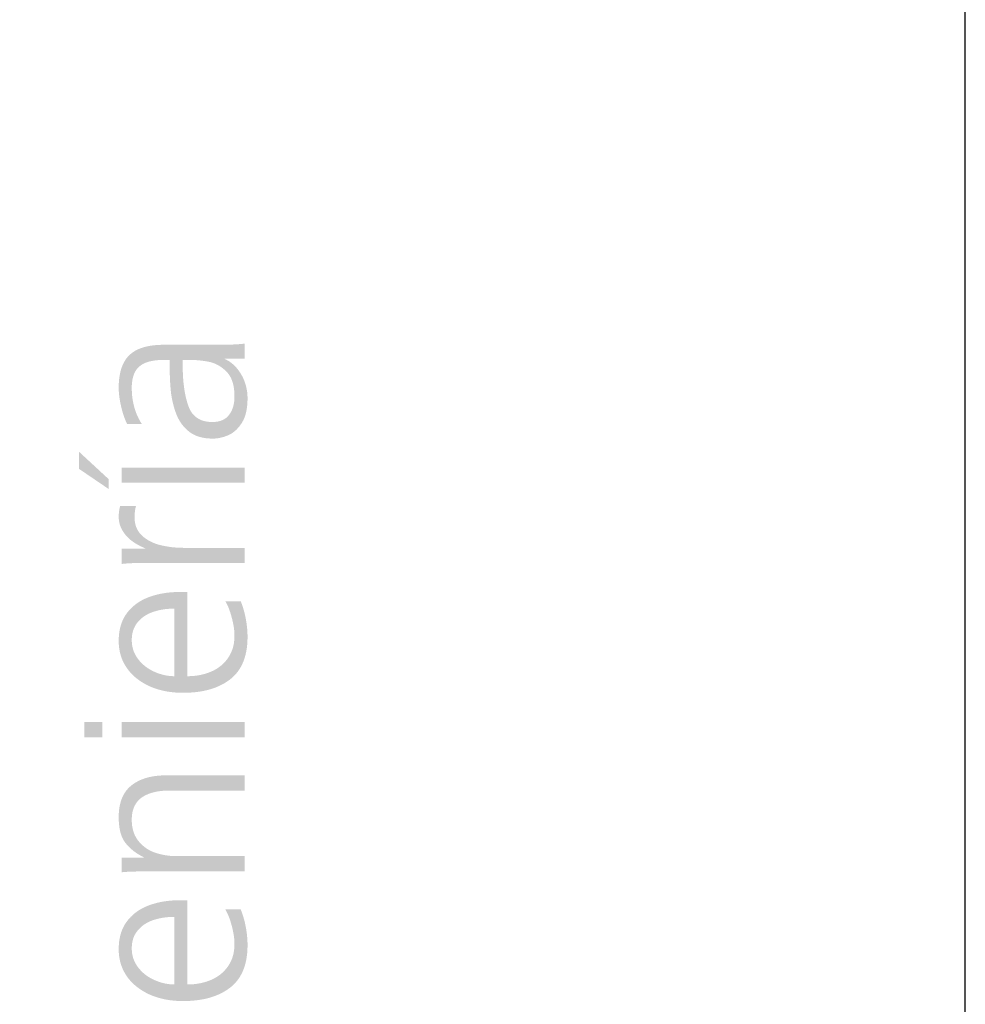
# Model space of a CAD drawing. Header units: millimetres. Extents: x -49 to 798, y -127 to 363.
# Tile 132 of 170: x 173.14 to 177.07, y 23.69 to 27.79. Entities that reach past the tile are written whole.
import ezdxf

# ---------------------------------------------------------------- set-up
doc = ezdxf.new("R2010")
doc.units = ezdxf.units.MM
doc.header["$MEASUREMENT"] = 0
doc.layers.add('corte', color=1, linetype='Continuous', true_color=0xff0000)
doc.layers.add('grabado', color=3, linetype='Continuous', true_color=0x00ff00)

msp = doc.modelspace()

# ---------------------------------------------------------------- hatches: boundary and pattern name
at = {"layer": 'grabado'}
h = msp.add_hatch(color=256, dxfattribs=at)
h.paths.add_polyline_path([(174.073, 26.3809), (174.073, 26.4432), (174.0635, 26.442), (174.0531, 26.441), (174.0296, 26.4395), (174.001, 26.4386), (173.9655, 26.4383), (173.9655, 26.4383), (173.7396, 26.4383), (173.7312, 26.4383), (173.723, 26.438), (173.7151, 26.4377), (173.7073, 26.4372), (173.6997, 26.4365), (173.6924, 26.4357), (173.6852, 26.4348), (173.6783, 26.4337), (173.6716, 26.4324), (173.665, 26.431), (173.6587, 26.4295), (173.6526, 26.4278), (173.6466, 26.426), (173.6409, 26.424), (173.6381, 26.4229), (173.6354, 26.4219), (173.6327, 26.4207), (173.6275, 26.4184), (173.625, 26.4172), (173.6225, 26.4159), (173.62, 26.4146), (173.6176, 26.4133), (173.6152, 26.4119), (173.6129, 26.4104), (173.6106, 26.409), (173.6084, 26.4075), (173.6062, 26.4059), (173.604, 26.4043), (173.6019, 26.4027), (173.5999, 26.401), (173.5978, 26.3993), (173.5959, 26.3975), (173.5939, 26.3957), (173.592, 26.3939), (173.5902, 26.392), (173.5884, 26.3901), (173.5866, 26.3881), (173.5849, 26.3861), (173.5832, 26.3841), (173.5815, 26.382), (173.5799, 26.3799), (173.5784, 26.3777), (173.5769, 26.3755), (173.5754, 26.3732), (173.574, 26.3709), (173.5726, 26.3686), (173.5712, 26.3662), (173.5699, 26.3638), (173.5687, 26.3613), (173.5674, 26.3588), (173.5663, 26.3563), (173.5651, 26.3537), (173.564, 26.3511), (173.5629, 26.3484), (173.5619, 26.3456), (173.56, 26.34), (173.5582, 26.3342), (173.5565, 26.3283), (173.5551, 26.3221), (173.5537, 26.3158), (173.5526, 26.3092), (173.5516, 26.3025), (173.5507, 26.2956), (173.55, 26.2886), (173.5494, 26.2813), (173.5491, 26.2738), (173.5488, 26.2662), (173.5487, 26.2584), (173.5488, 26.2541), (173.5489, 26.2498), (173.5494, 26.2409), (173.5502, 26.2316), (173.5513, 26.2221), (173.5527, 26.2123), (173.5545, 26.2021), (173.5565, 26.1917), (173.559, 26.1809), (173.5616, 26.1702), (173.5644, 26.1599), (173.5673, 26.1501), (173.5704, 26.1407), (173.5736, 26.1318), (173.5769, 26.1233), (173.5787, 26.1193), (173.5804, 26.1153), (173.5822, 26.1115), (173.5841, 26.1078), (173.5841, 26.1078), (173.6453, 26.1078), (173.6427, 26.1119), (173.6402, 26.116), (173.6378, 26.1202), (173.6354, 26.1244), (173.6332, 26.1286), (173.631, 26.1329), (173.6289, 26.1373), (173.6269, 26.1416), (173.6249, 26.1461), (173.6231, 26.1505), (173.6213, 26.155), (173.6196, 26.1595), (173.618, 26.1641), (173.6165, 26.1687), (173.615, 26.1734), (173.6137, 26.1781), (173.6124, 26.1828), (173.6112, 26.1875), (173.6101, 26.1924), (173.6091, 26.1972), (173.6081, 26.2021), (173.6073, 26.207), (173.6058, 26.217), (173.6046, 26.2271), (173.6038, 26.2374), (173.6033, 26.2478), (173.6031, 26.2584), (173.6033, 26.2662), (173.6034, 26.2699), (173.6036, 26.2736), (173.6039, 26.2773), (173.6043, 26.2808), (173.6047, 26.2843), (173.6052, 26.2877), (173.6057, 26.2911), (173.6063, 26.2944), (173.6069, 26.2976), (173.6077, 26.3007), (173.6084, 26.3038), (173.6093, 26.3067), (173.6102, 26.3097), (173.6112, 26.3125), (173.6122, 26.3153), (173.6133, 26.318), (173.6145, 26.3206), (173.6157, 26.3232), (173.617, 26.3257), (173.6183, 26.3281), (173.6197, 26.3304), (173.6212, 26.3327), (173.6228, 26.3349), (173.6236, 26.336), (173.6244, 26.337), (173.6252, 26.3381), (173.626, 26.3391), (173.6269, 26.3401), (173.6277, 26.3411), (173.6286, 26.342), (173.6295, 26.343), (173.6305, 26.3439), (173.6314, 26.3448), (173.6323, 26.3457), (173.6333, 26.3466), (173.6343, 26.3474), (173.6353, 26.3483), (173.6373, 26.3499), (173.6394, 26.3515), (173.6416, 26.3531), (173.6439, 26.3546), (173.6462, 26.356), (173.6486, 26.3574), (173.651, 26.3587), (173.6535, 26.36), (173.6561, 26.3613), (173.6588, 26.3624), (173.6615, 26.3636), (173.6643, 26.3646), (173.6672, 26.3656), (173.6701, 26.3666), (173.6731, 26.3675), (173.6762, 26.3684), (173.6793, 26.3692), (173.6826, 26.37), (173.6858, 26.3707), (173.6892, 26.3713), (173.6926, 26.3719), (173.6961, 26.3725), (173.7033, 26.3734), (173.7107, 26.3741), (173.7184, 26.3746), (173.7264, 26.375), (173.7347, 26.3751), (173.7347, 26.3751), (173.7607, 26.3751), (173.7607, 26.3751), (173.7607, 26.3628), (173.761, 26.3316), (173.7619, 26.302), (173.7634, 26.2741), (173.7655, 26.248), (173.7669, 26.2355), (173.7688, 26.2231), (173.771, 26.2108), (173.7736, 26.1987), (173.7766, 26.1867), (173.78, 26.1748), (173.7837, 26.1631), (173.7879, 26.1514), (173.7902, 26.1457), (173.7926, 26.1402), (173.7951, 26.1347), (173.7978, 26.1294), (173.8007, 26.1243), (173.8037, 26.1193), (173.8068, 26.1144), (173.8101, 26.1096), (173.8118, 26.1073), (173.8136, 26.105), (173.8154, 26.1027), (173.8172, 26.1005), (173.8191, 26.0983), (173.821, 26.0962), (173.8229, 26.094), (173.8249, 26.092), (173.8269, 26.0899), (173.8289, 26.0879), (173.8331, 26.0839), (173.8375, 26.0801), (173.842, 26.0765), (173.8443, 26.0747), (173.8467, 26.073), (173.8491, 26.0713), (173.8516, 26.0697), (173.8541, 26.0681), (173.8567, 26.0666), (173.8593, 26.0652), (173.862, 26.0638), (173.8647, 26.0625), (173.8675, 26.0612), (173.8703, 26.06), (173.8731, 26.0588), (173.8761, 26.0577), (173.879, 26.0567), (173.882, 26.0557), (173.8851, 26.0548), (173.8882, 26.0539), (173.8913, 26.0531), (173.8945, 26.0523), (173.8978, 26.0516), (173.9011, 26.0509), (173.9044, 26.0503), (173.9078, 26.0498), (173.9113, 26.0493), (173.9148, 26.0489), (173.9183, 26.0485), (173.9255, 26.048), (173.933, 26.0476), (173.9406, 26.0475), (173.9444, 26.0476), (173.9482, 26.0477), (173.9521, 26.048), (173.9559, 26.0483), (173.9598, 26.0488), (173.9637, 26.0494), (173.9676, 26.0501), (173.9715, 26.0509), (173.9754, 26.0518), (173.9794, 26.0528), (173.9834, 26.0539), (173.9874, 26.0551), (173.9914, 26.0564), (173.9954, 26.0579), (173.9995, 26.0594), (174.0035, 26.0611), (174.0056, 26.0619), (174.0076, 26.0628), (174.0096, 26.0638), (174.0116, 26.0648), (174.0135, 26.0658), (174.0155, 26.0669), (174.0174, 26.068), (174.0193, 26.0692), (174.0212, 26.0705), (174.0231, 26.0718), (174.025, 26.0731), (174.0269, 26.0745), (174.0287, 26.0759), (174.0305, 26.0774), (174.0324, 26.0789), (174.0342, 26.0805), (174.0359, 26.0821), (174.0377, 26.0837), (174.0395, 26.0855), (174.0412, 26.0872), (174.0446, 26.0909), (174.048, 26.0947), (174.0513, 26.0987), (174.0545, 26.103), (174.0577, 26.1074), (174.0608, 26.1119), (174.0623, 26.1143), (174.0637, 26.1168), (174.0651, 26.1193), (174.0665, 26.1218), (174.0678, 26.1244), (174.0691, 26.1271), (174.0703, 26.1298), (174.0714, 26.1326), (174.0726, 26.1354), (174.0736, 26.1383), (174.0747, 26.1412), (174.0756, 26.1442), (174.0766, 26.1473), (174.0775, 26.1504), (174.0783, 26.1536), (174.0791, 26.1568), (174.0805, 26.1634), (174.0818, 26.1703), (174.0828, 26.1774), (174.0837, 26.1847), (174.0843, 26.1922), (174.0848, 26.2), (174.0851, 26.208), (174.0852, 26.2162), (174.0852, 26.2203), (174.085, 26.2244), (174.0848, 26.2285), (174.0845, 26.2326), (174.0842, 26.2366), (174.0837, 26.2407), (174.0832, 26.2447), (174.0825, 26.2488), (174.0818, 26.2528), (174.081, 26.2568), (174.0802, 26.2608), (174.0792, 26.2648), (174.0782, 26.2688), (174.077, 26.2727), (174.0758, 26.2767), (174.0745, 26.2807), (174.0731, 26.2846), (174.0716, 26.2885), (174.0701, 26.2923), (174.0684, 26.2962), (174.0667, 26.2999), (174.0648, 26.3037), (174.0629, 26.3074), (174.0609, 26.3111), (174.0589, 26.3147), (174.0567, 26.3183), (174.0544, 26.3218), (174.0521, 26.3254), (174.0497, 26.3288), (174.0471, 26.3323), (174.0445, 26.3357), (174.0419, 26.3391), (174.0391, 26.3424), (174.0363, 26.3455), (174.0334, 26.3486), (174.0305, 26.3516), (174.0275, 26.3544), (174.0244, 26.3572), (174.0213, 26.3598), (174.0181, 26.3624), (174.0149, 26.3648), (174.0116, 26.3672), (174.0083, 26.3694), (174.0049, 26.3715), (174.0014, 26.3735), (173.9979, 26.3754), (173.9943, 26.3772), (173.9906, 26.3789), (173.9906, 26.3789), (173.9906, 26.3809), (173.9906, 26.3809)], flags=0)
h.paths.add_polyline_path([(173.846, 26.3751), (173.815, 26.3751), (173.815, 26.3751), (173.815, 26.3568), (173.8154, 26.3305), (173.8166, 26.3055), (173.8174, 26.2935), (173.8184, 26.2818), (173.8197, 26.2705), (173.8211, 26.2594), (173.8227, 26.2487), (173.8245, 26.2383), (173.8264, 26.2282), (173.8286, 26.2185), (173.831, 26.2091), (173.8335, 26.2), (173.8362, 26.1912), (173.8392, 26.1827), (173.8407, 26.1787), (173.8423, 26.1747), (173.8441, 26.1709), (173.845, 26.1691), (173.8459, 26.1673), (173.8469, 26.1655), (173.8479, 26.1637), (173.8489, 26.162), (173.8499, 26.1603), (173.851, 26.1586), (173.8521, 26.157), (173.8532, 26.1554), (173.8543, 26.1538), (173.8555, 26.1523), (173.8567, 26.1508), (173.8579, 26.1493), (173.8591, 26.1479), (173.8604, 26.1465), (173.8617, 26.1451), (173.863, 26.1438), (173.8643, 26.1425), (173.8657, 26.1412), (173.8671, 26.14), (173.8685, 26.1387), (173.8699, 26.1376), (173.8714, 26.1364), (173.8729, 26.1353), (173.8744, 26.1342), (173.8759, 26.1332), (173.8775, 26.1322), (173.8791, 26.1312), (173.8807, 26.1302), (173.8824, 26.1293), (173.884, 26.1284), (173.8857, 26.1276), (173.8874, 26.1267), (173.8892, 26.1259), (173.8909, 26.1252), (173.8927, 26.1244), (173.8946, 26.1238), (173.8964, 26.1231), (173.8983, 26.1225), (173.9002, 26.1219), (173.9021, 26.1213), (173.904, 26.1208), (173.906, 26.1203), (173.908, 26.1198), (173.91, 26.1194), (173.9121, 26.119), (173.9162, 26.1182), (173.9205, 26.1177), (173.9249, 26.1172), (173.9293, 26.1169), (173.9339, 26.1167), (173.9386, 26.1166), (173.9415, 26.1167), (173.9444, 26.1167), (173.9472, 26.1169), (173.95, 26.1171), (173.9527, 26.1173), (173.9554, 26.1177), (173.958, 26.118), (173.9606, 26.1185), (173.9632, 26.119), (173.9656, 26.1195), (173.9681, 26.1201), (173.9705, 26.1208), (173.9728, 26.1215), (173.9751, 26.1223), (173.9773, 26.1231), (173.9795, 26.124), (173.9817, 26.125), (173.9838, 26.126), (173.9859, 26.1271), (173.9879, 26.1282), (173.9898, 26.1294), (173.9917, 26.1306), (173.9936, 26.1319), (173.9954, 26.1333), (173.9972, 26.1347), (173.9989, 26.1362), (174.0006, 26.1377), (174.0022, 26.1393), (174.0038, 26.141), (174.0053, 26.1427), (174.0068, 26.1444), (174.0082, 26.1463), (174.0096, 26.1481), (174.0109, 26.15), (174.0122, 26.152), (174.0135, 26.1539), (174.0147, 26.1559), (174.0159, 26.158), (174.017, 26.1601), (174.0181, 26.1622), (174.0191, 26.1643), (174.0201, 26.1665), (174.0211, 26.1687), (174.022, 26.1709), (174.0228, 26.1732), (174.0237, 26.1755), (174.0244, 26.1779), (174.0252, 26.1803), (174.0258, 26.1827), (174.0265, 26.1851), (174.0271, 26.1876), (174.0276, 26.1901), (174.0281, 26.1927), (174.0286, 26.1953), (174.029, 26.1979), (174.0294, 26.2006), (174.0297, 26.2033), (174.03, 26.206), (174.0305, 26.2116), (174.0307, 26.2172), (174.0308, 26.2231), (174.0307, 26.2314), (174.0303, 26.2395), (174.0297, 26.2474), (174.0293, 26.2512), (174.0288, 26.2549), (174.0283, 26.2586), (174.0277, 26.2622), (174.0271, 26.2658), (174.0264, 26.2692), (174.0256, 26.2726), (174.0248, 26.276), (174.0239, 26.2793), (174.0229, 26.2825), (174.0219, 26.2856), (174.0208, 26.2887), (174.0197, 26.2917), (174.0184, 26.2946), (174.0172, 26.2975), (174.0159, 26.3003), (174.0145, 26.303), (174.013, 26.3057), (174.0115, 26.3082), (174.0099, 26.3108), (174.0083, 26.3132), (174.0066, 26.3156), (174.0048, 26.3179), (174.003, 26.3202), (174.0011, 26.3224), (173.9992, 26.3245), (173.9952, 26.3286), (173.9911, 26.3325), (173.987, 26.3362), (173.9829, 26.3396), (173.9807, 26.3413), (173.9786, 26.3429), (173.9765, 26.3445), (173.9743, 26.346), (173.9722, 26.3475), (173.97, 26.349), (173.9678, 26.3503), (173.9655, 26.3517), (173.9633, 26.353), (173.9611, 26.3542), (173.9588, 26.3554), (173.9565, 26.3565), (173.9542, 26.3576), (173.9519, 26.3587), (173.9496, 26.3597), (173.9473, 26.3606), (173.9449, 26.3615), (173.9426, 26.3624), (173.9402, 26.3632), (173.9378, 26.364), (173.9354, 26.3647), (173.9329, 26.3653), (173.9305, 26.366), (173.928, 26.3665), (173.9181, 26.3685), (173.9081, 26.3703), (173.898, 26.3717), (173.8878, 26.3729), (173.8775, 26.3739), (173.8671, 26.3745), (173.8566, 26.3749)], flags=0)
for points in [[(173.5066, 25.8378), (173.5066, 25.8789), (173.5066, 25.8789), (173.384, 25.9923), (173.384, 25.9923), (173.384, 25.9211), (173.384, 25.9211)], [(174.073, 25.8637), (174.073, 25.927), (174.073, 25.927), (173.561, 25.927), (173.561, 25.927), (173.561, 25.8637), (173.561, 25.8637)], [(174.073, 25.5293), (174.073, 25.5925), (174.073, 25.5925), (173.8199, 25.5925), (173.8069, 25.5927), (173.7941, 25.5933), (173.7815, 25.5942), (173.7691, 25.5954), (173.7569, 25.5971), (173.7449, 25.599), (173.7331, 25.6014), (173.7215, 25.6041), (173.7158, 25.6056), (173.7103, 25.6072), (173.7049, 25.609), (173.6996, 25.6109), (173.6944, 25.6129), (173.6893, 25.6151), (173.6844, 25.6174), (173.6796, 25.6198), (173.6749, 25.6224), (173.6703, 25.625), (173.6658, 25.6279), (173.6615, 25.6308), (173.6573, 25.6339), (173.6532, 25.6371), (173.6492, 25.6405), (173.6453, 25.6439), (173.6435, 25.6457), (173.6416, 25.6476), (173.6399, 25.6495), (173.6382, 25.6514), (173.6366, 25.6533), (173.635, 25.6553), (173.6335, 25.6573), (173.632, 25.6594), (173.6306, 25.6615), (173.6293, 25.6636), (173.628, 25.6658), (173.6268, 25.668), (173.6256, 25.6703), (173.6245, 25.6725), (173.6235, 25.6749), (173.6225, 25.6772), (173.6216, 25.6796), (173.6207, 25.682), (173.6199, 25.6845), (173.6192, 25.687), (173.6185, 25.6896), (173.6178, 25.6921), (173.6173, 25.6947), (173.6168, 25.6974), (173.6163, 25.7001), (173.6159, 25.7028), (173.6156, 25.7056), (173.6153, 25.7084), (173.6151, 25.7112), (173.615, 25.7141), (173.6149, 25.717), (173.6149, 25.7199), (173.615, 25.7265), (173.6152, 25.7328), (173.6157, 25.7389), (173.6163, 25.7448), (173.6167, 25.7476), (173.6172, 25.7504), (173.6177, 25.7532), (173.6182, 25.7559), (173.6187, 25.7585), (173.6194, 25.7611), (173.62, 25.7636), (173.6207, 25.7661), (173.6207, 25.7661), (173.5546, 25.7661), (173.5532, 25.7607), (173.5521, 25.7553), (173.5511, 25.7498), (173.5502, 25.7443), (173.5496, 25.7387), (173.5491, 25.7332), (173.5488, 25.7276), (173.5487, 25.7219), (173.5488, 25.7182), (173.549, 25.7144), (173.5493, 25.7107), (173.5497, 25.707), (173.5502, 25.7034), (173.5509, 25.6998), (173.5516, 25.6962), (173.5525, 25.6927), (173.5535, 25.6892), (173.5547, 25.6857), (173.5559, 25.6822), (173.5573, 25.6788), (173.5588, 25.6755), (173.5604, 25.6721), (173.5621, 25.6688), (173.564, 25.6655), (173.5659, 25.6623), (173.5679, 25.6592), (173.57, 25.6561), (173.5721, 25.6531), (173.5743, 25.6501), (173.5766, 25.6472), (173.579, 25.6444), (173.5814, 25.6416), (173.5839, 25.6388), (173.5865, 25.6362), (173.5891, 25.6336), (173.5918, 25.631), (173.5946, 25.6286), (173.5974, 25.6261), (173.6003, 25.6238), (173.6033, 25.6215), (173.6095, 25.6171), (173.6159, 25.6128), (173.6226, 25.6087), (173.6294, 25.6047), (173.6365, 25.6009), (173.6438, 25.5973), (173.6513, 25.5938), (173.6591, 25.5905), (173.6591, 25.5905), (173.6591, 25.5887), (173.659, 25.5887), (173.561, 25.5887), (173.561, 25.5887), (173.561, 25.5254), (173.5732, 25.5267), (173.585, 25.5277), (173.5962, 25.5284), (173.6068, 25.5288), (173.6753, 25.5293), (173.6753, 25.5293)], [(173.4806, 24.804), (173.4806, 24.8673), (173.4806, 24.8673), (173.4051, 24.8673), (173.4051, 24.8673), (173.4051, 24.804), (173.4051, 24.804)], [(174.073, 24.804), (174.073, 24.8673), (174.073, 24.8673), (173.561, 24.8673), (173.561, 24.8673), (173.561, 24.804), (173.561, 24.804)], [(174.073, 24.2453), (174.073, 24.3086), (174.073, 24.3086), (173.7894, 24.3086), (173.7835, 24.3086), (173.7777, 24.3088), (173.7718, 24.3091), (173.766, 24.3095), (173.7603, 24.31), (173.7546, 24.3106), (173.7489, 24.3114), (173.7433, 24.3122), (173.7377, 24.3132), (173.7321, 24.3143), (173.7266, 24.3155), (173.7212, 24.3168), (173.7157, 24.3183), (173.7104, 24.3198), (173.705, 24.3215), (173.6997, 24.3233), (173.6945, 24.3252), (173.6894, 24.3272), (173.6869, 24.3283), (173.6844, 24.3294), (173.682, 24.3306), (173.6796, 24.3318), (173.6772, 24.3331), (173.6748, 24.3343), (173.6725, 24.3357), (173.6702, 24.337), (173.6679, 24.3384), (173.6657, 24.3399), (173.6635, 24.3413), (173.6613, 24.3428), (173.6592, 24.3444), (173.657, 24.346), (173.6549, 24.3476), (173.6529, 24.3493), (173.6509, 24.351), (173.6488, 24.3527), (173.6469, 24.3545), (173.6449, 24.3564), (173.643, 24.3582), (173.6411, 24.3601), (173.6393, 24.3621), (173.6374, 24.364), (173.6356, 24.366), (173.6339, 24.3681), (173.6304, 24.3723), (173.6287, 24.3745), (173.6271, 24.3767), (173.6255, 24.3789), (173.624, 24.3812), (173.6226, 24.3835), (173.6211, 24.3859), (173.6198, 24.3883), (173.6185, 24.3907), (173.6172, 24.3932), (173.616, 24.3956), (173.6149, 24.3982), (173.6138, 24.4008), (173.6127, 24.4034), (173.6118, 24.406), (173.6108, 24.4087), (173.6099, 24.4114), (173.6091, 24.4142), (173.6083, 24.417), (173.6076, 24.4198), (173.607, 24.4227), (173.6064, 24.4256), (173.6058, 24.4285), (173.6053, 24.4315), (173.6048, 24.4345), (173.6044, 24.4376), (173.6041, 24.4407), (173.6038, 24.4438), (173.6036, 24.447), (173.6032, 24.4534), (173.6031, 24.46), (173.6032, 24.4639), (173.6033, 24.4678), (173.6035, 24.4715), (173.6038, 24.4752), (173.6041, 24.4788), (173.6046, 24.4824), (173.6051, 24.4859), (173.6057, 24.4893), (173.6064, 24.4927), (173.6072, 24.496), (173.608, 24.4993), (173.6089, 24.5024), (173.6099, 24.5056), (173.611, 24.5086), (173.6122, 24.5116), (173.6134, 24.5145), (173.6148, 24.5173), (173.6162, 24.5201), (173.6177, 24.5229), (173.6192, 24.5255), (173.6209, 24.5281), (173.6226, 24.5306), (173.6244, 24.5331), (173.6263, 24.5355), (173.6283, 24.5378), (173.6303, 24.5401), (173.6325, 24.5423), (173.6347, 24.5444), (173.637, 24.5465), (173.6393, 24.5485), (173.6418, 24.5504), (173.6443, 24.5523), (173.6469, 24.5541), (173.6496, 24.5558), (173.6523, 24.5575), (173.6552, 24.5592), (173.658, 24.5607), (173.661, 24.5623), (173.664, 24.5637), (173.6671, 24.5651), (173.6703, 24.5665), (173.6735, 24.5678), (173.6768, 24.569), (173.6801, 24.5702), (173.6836, 24.5713), (173.687, 24.5724), (173.6906, 24.5734), (173.6942, 24.5743), (173.6979, 24.5752), (173.7017, 24.5761), (173.7055, 24.5768), (173.7094, 24.5776), (173.7174, 24.5788), (173.7257, 24.5799), (173.7343, 24.5807), (173.7431, 24.5813), (173.7521, 24.5816), (173.7615, 24.5817), (173.7615, 24.5817), (174.073, 24.5817), (174.073, 24.5817), (174.073, 24.645), (174.073, 24.645), (173.7454, 24.645), (173.7342, 24.6448), (173.7233, 24.6443), (173.7127, 24.6435), (173.7024, 24.6424), (173.6974, 24.6417), (173.6924, 24.6409), (173.6875, 24.64), (173.6827, 24.6391), (173.6779, 24.638), (173.6733, 24.6369), (173.6686, 24.6357), (173.6641, 24.6344), (173.6597, 24.6331), (173.6553, 24.6316), (173.651, 24.6301), (173.6467, 24.6285), (173.6426, 24.6268), (173.6385, 24.6251), (173.6344, 24.6232), (173.6305, 24.6213), (173.6266, 24.6192), (173.6228, 24.6171), (173.6191, 24.615), (173.6155, 24.6127), (173.6119, 24.6104), (173.6084, 24.6079), (173.605, 24.6054), (173.6016, 24.6028), (173.5984, 24.6001), (173.5952, 24.5974), (173.5922, 24.5945), (173.5892, 24.5915), (173.5864, 24.5885), (173.5836, 24.5853), (173.581, 24.5821), (173.5785, 24.5787), (173.576, 24.5753), (173.5737, 24.5717), (173.5715, 24.5681), (173.5694, 24.5644), (173.5674, 24.5606), (173.5655, 24.5567), (173.5637, 24.5527), (173.5619, 24.5486), (173.5603, 24.5444), (173.5589, 24.5401), (173.5575, 24.5358), (173.5562, 24.5313), (173.555, 24.5267), (173.5539, 24.5221), (173.5529, 24.5173), (173.552, 24.5125), (173.5513, 24.5076), (173.5506, 24.5025), (173.55, 24.4974), (173.5496, 24.4922), (173.5492, 24.4869), (173.5489, 24.4815), (173.5488, 24.476), (173.5487, 24.4704), (173.5489, 24.4616), (173.5492, 24.4531), (173.5498, 24.4448), (173.5506, 24.4368), (173.5516, 24.4291), (173.5522, 24.4254), (173.5528, 24.4217), (173.5535, 24.4181), (173.5543, 24.4145), (173.5551, 24.4111), (173.556, 24.4076), (173.5569, 24.4043), (173.5579, 24.401), (173.559, 24.3978), (173.5601, 24.3947), (173.5612, 24.3916), (173.5625, 24.3886), (173.5637, 24.3857), (173.5651, 24.3829), (173.5664, 24.3801), (173.5679, 24.3773), (173.5694, 24.3747), (173.5709, 24.3721), (173.5725, 24.3696), (173.5742, 24.3671), (173.5759, 24.3648), (173.5777, 24.3625), (173.5814, 24.358), (173.5852, 24.3536), (173.5891, 24.3494), (173.5932, 24.3453), (173.5974, 24.3413), (173.6017, 24.3374), (173.6062, 24.3336), (173.6107, 24.3299), (173.6155, 24.3264), (173.6203, 24.3229), (173.6253, 24.3196), (173.6304, 24.3164), (173.6357, 24.3133), (173.641, 24.3103), (173.6465, 24.3075), (173.6522, 24.3047), (173.6522, 24.3047), (173.6522, 24.3027), (173.6522, 24.3027), (173.561, 24.3027), (173.561, 24.3027), (173.561, 24.2414), (173.5717, 24.2424), (173.5837, 24.2432), (173.6113, 24.2444), (173.6811, 24.2453), (173.6812, 24.2453)]]:
    msp.add_hatch(color=256, dxfattribs=at).paths.add_polyline_path(points, flags=0)
h = msp.add_hatch(color=256, dxfattribs=at)
h.paths.add_polyline_path([(173.9925, 25.3703), (173.9943, 25.3673), (173.9961, 25.3642), (173.9979, 25.361), (173.9997, 25.3575), (174.0014, 25.3539), (174.0032, 25.3502), (174.0049, 25.3462), (174.0065, 25.3422), (174.0098, 25.3335), (174.013, 25.3242), (174.0161, 25.3142), (174.0191, 25.3036), (174.0219, 25.2929), (174.0242, 25.2825), (174.0263, 25.2724), (174.0279, 25.2626), (174.0292, 25.2531), (174.0297, 25.2485), (174.0301, 25.244), (174.0304, 25.2395), (174.0306, 25.2352), (174.0308, 25.2309), (174.0308, 25.2266), (174.0307, 25.2201), (174.0304, 25.2136), (174.0299, 25.2073), (174.0292, 25.2011), (174.0288, 25.198), (174.0283, 25.195), (174.0278, 25.192), (174.0272, 25.189), (174.0266, 25.186), (174.0259, 25.1831), (174.0252, 25.1802), (174.0244, 25.1773), (174.0236, 25.1745), (174.0227, 25.1717), (174.0217, 25.1689), (174.0208, 25.1662), (174.0197, 25.1634), (174.0186, 25.1607), (174.0175, 25.1581), (174.0163, 25.1554), (174.0151, 25.1528), (174.0138, 25.1503), (174.0125, 25.1477), (174.0111, 25.1452), (174.0096, 25.1427), (174.0082, 25.1403), (174.0066, 25.1378), (174.0034, 25.1331), (174.0018, 25.1307), (174.0001, 25.1284), (173.9983, 25.1262), (173.9966, 25.1239), (173.9948, 25.1218), (173.9929, 25.1196), (173.991, 25.1175), (173.9891, 25.1154), (173.9872, 25.1134), (173.9852, 25.1113), (173.9831, 25.1094), (173.9811, 25.1074), (173.979, 25.1055), (173.9768, 25.1037), (173.9746, 25.1018), (173.9724, 25.1), (173.9702, 25.0983), (173.9679, 25.0966), (173.9656, 25.0949), (173.9632, 25.0932), (173.9608, 25.0916), (173.9584, 25.09), (173.9559, 25.0885), (173.9508, 25.0855), (173.9456, 25.0827), (173.9402, 25.08), (173.9347, 25.0775), (173.9291, 25.0751), (173.9234, 25.0729), (173.9176, 25.0709), (173.9118, 25.0689), (173.9058, 25.0672), (173.8998, 25.0656), (173.8937, 25.0641), (173.8875, 25.0628), (173.8812, 25.0617), (173.8749, 25.0607), (173.8685, 25.0598), (173.862, 25.0592), (173.8554, 25.0586), (173.8487, 25.0582), (173.842, 25.058), (173.8351, 25.0579), (173.8351, 25.0579), (173.8351, 25.4086), (173.8351, 25.4086), (173.8028, 25.4086), (173.7939, 25.4085), (173.7851, 25.4083), (173.7764, 25.4078), (173.7679, 25.4072), (173.7594, 25.4065), (173.7511, 25.4056), (173.7428, 25.4045), (173.7347, 25.4032), (173.7267, 25.4018), (173.7188, 25.4002), (173.7111, 25.3984), (173.7034, 25.3964), (173.6958, 25.3943), (173.6884, 25.3921), (173.681, 25.3896), (173.6738, 25.387), (173.6667, 25.3842), (173.6598, 25.3812), (173.6531, 25.3781), (173.6466, 25.3747), (173.6403, 25.3712), (173.6372, 25.3694), (173.6341, 25.3675), (173.6311, 25.3656), (173.6281, 25.3636), (173.6252, 25.3616), (173.6223, 25.3595), (173.6195, 25.3574), (173.6167, 25.3552), (173.614, 25.353), (173.6113, 25.3508), (173.6086, 25.3485), (173.606, 25.3461), (173.6035, 25.3437), (173.601, 25.3413), (173.5985, 25.3388), (173.5961, 25.3362), (173.5937, 25.3337), (173.5914, 25.331), (173.5891, 25.3284), (173.5869, 25.3256), (173.5847, 25.3229), (173.5826, 25.3201), (173.5805, 25.3172), (173.5785, 25.3143), (173.5765, 25.3113), (173.5746, 25.3083), (173.5728, 25.3052), (173.571, 25.3021), (173.5694, 25.299), (173.5677, 25.2958), (173.5662, 25.2925), (173.5647, 25.2892), (173.5633, 25.2859), (173.5619, 25.2825), (173.5606, 25.2791), (173.5594, 25.2756), (173.5583, 25.272), (173.5572, 25.2685), (173.5562, 25.2648), (173.5552, 25.2611), (173.5543, 25.2574), (173.5535, 25.2536), (173.5527, 25.2498), (173.552, 25.2459), (173.5514, 25.242), (173.5508, 25.238), (173.5499, 25.23), (173.5493, 25.2217), (173.5489, 25.2132), (173.5487, 25.2046), (173.5488, 25.1986), (173.549, 25.1927), (173.5494, 25.1869), (173.55, 25.1811), (173.5507, 25.1754), (173.5515, 25.1697), (173.5525, 25.1641), (173.5536, 25.1586), (173.5549, 25.1532), (173.5564, 25.1478), (173.5579, 25.1425), (173.5597, 25.1372), (173.5616, 25.132), (173.5636, 25.1269), (173.5658, 25.1218), (173.5682, 25.1168), (173.5706, 25.1119), (173.5733, 25.107), (173.576, 25.1023), (173.5789, 25.0976), (173.582, 25.093), (173.5851, 25.0885), (173.5885, 25.084), (173.5919, 25.0797), (173.5955, 25.0754), (173.5992, 25.0712), (173.6031, 25.0671), (173.6071, 25.0631), (173.6113, 25.0592), (173.6156, 25.0553), (173.62, 25.0516), (173.6246, 25.0479), (173.6292, 25.0443), (173.634, 25.0408), (173.6388, 25.0375), (173.6437, 25.0342), (173.6488, 25.0311), (173.6539, 25.028), (173.6591, 25.0251), (173.6644, 25.0223), (173.6698, 25.0196), (173.6753, 25.017), (173.6808, 25.0145), (173.6865, 25.0121), (173.6923, 25.0098), (173.6981, 25.0077), (173.7041, 25.0056), (173.7101, 25.0037), (173.7162, 25.0019), (173.7224, 25.0002), (173.7286, 24.9987), (173.735, 24.9972), (173.7414, 24.9959), (173.7478, 24.9946), (173.7544, 24.9935), (173.761, 24.9925), (173.7678, 24.9917), (173.7746, 24.9909), (173.7814, 24.9903), (173.7884, 24.9897), (173.8025, 24.989), (173.8169, 24.9888), (173.8322, 24.989), (173.847, 24.9897), (173.8615, 24.9908), (173.8756, 24.9923), (173.8824, 24.9932), (173.8892, 24.9943), (173.8959, 24.9954), (173.9025, 24.9967), (173.9089, 24.9981), (173.9153, 24.9996), (173.9216, 25.0011), (173.9278, 25.0028), (173.9338, 25.0046), (173.9398, 25.0066), (173.9457, 25.0086), (173.9515, 25.0107), (173.9571, 25.013), (173.9627, 25.0153), (173.9682, 25.0178), (173.9735, 25.0204), (173.9788, 25.023), (173.984, 25.0258), (173.989, 25.0287), (173.994, 25.0317), (173.9989, 25.0349), (174.0037, 25.0381), (174.0083, 25.0414), (174.0129, 25.0449), (174.0173, 25.0485), (174.0217, 25.0522), (174.0258, 25.056), (174.0298, 25.0599), (174.0337, 25.064), (174.0375, 25.0682), (174.0411, 25.0726), (174.0445, 25.077), (174.0479, 25.0816), (174.051, 25.0863), (174.0541, 25.0911), (174.057, 25.0961), (174.0597, 25.1012), (174.0623, 25.1064), (174.0648, 25.1117), (174.0671, 25.1172), (174.0693, 25.1228), (174.0714, 25.1285), (174.0733, 25.1344), (174.075, 25.1403), (174.0767, 25.1464), (174.0781, 25.1526), (174.0795, 25.159), (174.0807, 25.1655), (174.0817, 25.1721), (174.0827, 25.1788), (174.0834, 25.1856), (174.0841, 25.1926), (174.0846, 25.1997), (174.0849, 25.207), (174.0851, 25.2143), (174.0852, 25.2218), (174.0851, 25.231), (174.0847, 25.2403), (174.0842, 25.2496), (174.0833, 25.2591), (174.0823, 25.2686), (174.081, 25.2781), (174.0796, 25.2878), (174.0778, 25.2975), (174.0759, 25.3072), (174.0738, 25.3167), (174.0715, 25.3261), (174.0689, 25.3352), (174.0662, 25.3443), (174.0632, 25.3531), (174.0601, 25.3618), (174.0568, 25.3703), (174.0567, 25.3703)], flags=0)
h.paths.add_polyline_path([(173.7807, 25.0579), (173.7807, 25.3395), (173.7748, 25.3394), (173.7689, 25.3393), (173.7631, 25.339), (173.7574, 25.3386), (173.7517, 25.3381), (173.7461, 25.3376), (173.7405, 25.3369), (173.735, 25.3361), (173.7295, 25.3352), (173.7241, 25.3342), (173.7188, 25.3331), (173.7135, 25.3318), (173.7083, 25.3305), (173.7031, 25.3291), (173.6979, 25.3275), (173.6929, 25.3259), (173.6879, 25.3242), (173.6831, 25.3223), (173.6783, 25.3203), (173.6737, 25.3182), (173.6693, 25.316), (173.6649, 25.3136), (173.6628, 25.3124), (173.6607, 25.3111), (173.6586, 25.3098), (173.6566, 25.3085), (173.6545, 25.3071), (173.6526, 25.3057), (173.6506, 25.3043), (173.6487, 25.3028), (173.6468, 25.3013), (173.6449, 25.2998), (173.6431, 25.2982), (173.6413, 25.2966), (173.6395, 25.295), (173.6378, 25.2933), (173.6361, 25.2917), (173.6344, 25.2899), (173.6327, 25.2882), (173.6311, 25.2864), (173.6295, 25.2846), (173.6279, 25.2827), (173.6264, 25.2809), (173.6249, 25.279), (173.6235, 25.277), (173.6221, 25.2751), (173.6208, 25.2731), (173.6195, 25.2711), (173.6182, 25.269), (173.6171, 25.267), (173.6159, 25.2649), (173.6148, 25.2627), (173.6138, 25.2606), (173.6128, 25.2584), (173.6119, 25.2562), (173.611, 25.2539), (173.6101, 25.2517), (173.6093, 25.2494), (173.6086, 25.247), (173.6079, 25.2447), (173.6072, 25.2423), (173.6066, 25.2398), (173.6061, 25.2374), (173.6056, 25.2349), (173.6051, 25.2324), (173.6047, 25.2299), (173.6043, 25.2273), (173.604, 25.2247), (173.6037, 25.2221), (173.6035, 25.2195), (173.6034, 25.2168), (173.6032, 25.2141), (173.6032, 25.2113), (173.6031, 25.2086), (173.6032, 25.2058), (173.6032, 25.2031), (173.6034, 25.2004), (173.6035, 25.1977), (173.6038, 25.195), (173.604, 25.1923), (173.6044, 25.1897), (173.6047, 25.1871), (173.6052, 25.1845), (173.6056, 25.1819), (173.6062, 25.1793), (173.6068, 25.1768), (173.6074, 25.1743), (173.6081, 25.1718), (173.6088, 25.1693), (173.6096, 25.1668), (173.6104, 25.1644), (173.6113, 25.1619), (173.6122, 25.1595), (173.6132, 25.1571), (173.6142, 25.1548), (173.6153, 25.1524), (173.6164, 25.1501), (173.6176, 25.1478), (173.6189, 25.1455), (173.6201, 25.1432), (173.6215, 25.141), (173.6229, 25.1388), (173.6243, 25.1366), (173.6258, 25.1344), (173.6273, 25.1322), (173.6289, 25.1301), (173.6322, 25.1258), (173.6356, 25.1217), (173.6391, 25.1177), (173.6428, 25.1138), (173.6465, 25.1101), (173.6504, 25.1065), (173.6545, 25.103), (173.6586, 25.0996), (173.6629, 25.0963), (173.6673, 25.0932), (173.6719, 25.0901), (173.6765, 25.0872), (173.6813, 25.0845), (173.6862, 25.0818), (173.6912, 25.0793), (173.6964, 25.0768), (173.7016, 25.0746), (173.7068, 25.0724), (173.712, 25.0704), (173.7173, 25.0686), (173.7225, 25.0669), (173.7278, 25.0653), (173.733, 25.0639), (173.7383, 25.0627), (173.7436, 25.0616), (173.7489, 25.0606), (173.7542, 25.0598), (173.7595, 25.0591), (173.7648, 25.0586), (173.7701, 25.0582), (173.7754, 25.058)], flags=0)
h = msp.add_hatch(color=256, dxfattribs=at)
h.paths.add_polyline_path([(173.9925, 24.0864), (173.9943, 24.0835), (173.9961, 24.0804), (173.9979, 24.0771), (173.9997, 24.0737), (174.0014, 24.0701), (174.0032, 24.0663), (174.0049, 24.0624), (174.0065, 24.0583), (174.0098, 24.0497), (174.013, 24.0404), (174.0161, 24.0304), (174.0191, 24.0198), (174.0219, 24.0091), (174.0242, 23.9986), (174.0263, 23.9885), (174.0279, 23.9787), (174.0292, 23.9693), (174.0297, 23.9647), (174.0301, 23.9601), (174.0304, 23.9557), (174.0306, 23.9513), (174.0308, 23.947), (174.0308, 23.9428), (174.0307, 23.9363), (174.0304, 23.9298), (174.0299, 23.9235), (174.0292, 23.9172), (174.0288, 23.9142), (174.0283, 23.9111), (174.0278, 23.9081), (174.0272, 23.9051), (174.0266, 23.9022), (174.0259, 23.8993), (174.0252, 23.8964), (174.0244, 23.8935), (174.0236, 23.8907), (174.0227, 23.8879), (174.0217, 23.8851), (174.0208, 23.8823), (174.0197, 23.8796), (174.0186, 23.8769), (174.0175, 23.8743), (174.0163, 23.8716), (174.0151, 23.869), (174.0138, 23.8664), (174.0125, 23.8639), (174.0111, 23.8614), (174.0096, 23.8589), (174.0082, 23.8564), (174.0066, 23.854), (174.0034, 23.8492), (174.0018, 23.8469), (174.0001, 23.8446), (173.9983, 23.8423), (173.9966, 23.8401), (173.9948, 23.8379), (173.9929, 23.8358), (173.991, 23.8337), (173.9891, 23.8316), (173.9872, 23.8295), (173.9852, 23.8275), (173.9831, 23.8255), (173.9811, 23.8236), (173.979, 23.8217), (173.9768, 23.8198), (173.9746, 23.818), (173.9724, 23.8162), (173.9702, 23.8144), (173.9679, 23.8127), (173.9656, 23.811), (173.9632, 23.8094), (173.9608, 23.8078), (173.9584, 23.8062), (173.9559, 23.8047), (173.9508, 23.8017), (173.9456, 23.7989), (173.9402, 23.7962), (173.9347, 23.7937), (173.9291, 23.7913), (173.9234, 23.7891), (173.9176, 23.787), (173.9118, 23.7851), (173.9058, 23.7834), (173.8998, 23.7818), (173.8937, 23.7803), (173.8875, 23.779), (173.8812, 23.7779), (173.8749, 23.7769), (173.8685, 23.776), (173.862, 23.7753), (173.8554, 23.7748), (173.8487, 23.7744), (173.842, 23.7742), (173.8351, 23.7741), (173.8351, 23.7741), (173.8351, 24.1248), (173.8351, 24.1248), (173.8028, 24.1248), (173.7939, 24.1247), (173.7851, 24.1244), (173.7764, 24.124), (173.7679, 24.1234), (173.7594, 24.1227), (173.7511, 24.1217), (173.7428, 24.1206), (173.7347, 24.1194), (173.7267, 24.1179), (173.7188, 24.1163), (173.7111, 24.1146), (173.7034, 24.1126), (173.6958, 24.1105), (173.6884, 24.1082), (173.681, 24.1058), (173.6738, 24.1032), (173.6667, 24.1004), (173.6598, 24.0974), (173.6531, 24.0942), (173.6466, 24.0909), (173.6403, 24.0874), (173.6372, 24.0855), (173.6341, 24.0837), (173.6311, 24.0817), (173.6281, 24.0798), (173.6252, 24.0777), (173.6223, 24.0757), (173.6195, 24.0735), (173.6167, 24.0714), (173.614, 24.0692), (173.6113, 24.0669), (173.6086, 24.0646), (173.606, 24.0623), (173.6035, 24.0599), (173.601, 24.0574), (173.5985, 24.055), (173.5961, 24.0524), (173.5937, 24.0498), (173.5914, 24.0472), (173.5891, 24.0445), (173.5869, 24.0418), (173.5847, 24.039), (173.5826, 24.0362), (173.5805, 24.0334), (173.5785, 24.0304), (173.5765, 24.0275), (173.5746, 24.0245), (173.5728, 24.0214), (173.571, 24.0183), (173.5694, 24.0152), (173.5677, 24.012), (173.5662, 24.0087), (173.5647, 24.0054), (173.5633, 24.0021), (173.5619, 23.9987), (173.5606, 23.9952), (173.5594, 23.9918), (173.5583, 23.9882), (173.5572, 23.9846), (173.5562, 23.981), (173.5552, 23.9773), (173.5543, 23.9736), (173.5535, 23.9698), (173.5527, 23.966), (173.552, 23.9621), (173.5514, 23.9582), (173.5508, 23.9542), (173.5499, 23.9461), (173.5493, 23.9379), (173.5489, 23.9294), (173.5487, 23.9207), (173.5488, 23.9148), (173.549, 23.9089), (173.5494, 23.903), (173.55, 23.8973), (173.5507, 23.8915), (173.5515, 23.8859), (173.5525, 23.8803), (173.5536, 23.8748), (173.5549, 23.8694), (173.5564, 23.864), (173.5579, 23.8586), (173.5597, 23.8534), (173.5616, 23.8482), (173.5636, 23.8431), (173.5658, 23.838), (173.5682, 23.833), (173.5706, 23.8281), (173.5733, 23.8232), (173.576, 23.8184), (173.5789, 23.8137), (173.582, 23.8091), (173.5851, 23.8046), (173.5885, 23.8002), (173.5919, 23.7958), (173.5955, 23.7916), (173.5992, 23.7874), (173.6031, 23.7833), (173.6071, 23.7793), (173.6113, 23.7754), (173.6156, 23.7715), (173.62, 23.7677), (173.6246, 23.7641), (173.6292, 23.7605), (173.634, 23.757), (173.6388, 23.7536), (173.6437, 23.7504), (173.6488, 23.7472), (173.6539, 23.7442), (173.6591, 23.7413), (173.6644, 23.7384), (173.6698, 23.7357), (173.6753, 23.7331), (173.6808, 23.7307), (173.6865, 23.7283), (173.6923, 23.726), (173.6981, 23.7239), (173.7041, 23.7218), (173.7101, 23.7199), (173.7162, 23.7181), (173.7224, 23.7164), (173.7286, 23.7148), (173.735, 23.7134), (173.7414, 23.712), (173.7478, 23.7108), (173.7544, 23.7097), (173.761, 23.7087), (173.7678, 23.7078), (173.7746, 23.7071), (173.7814, 23.7064), (173.7884, 23.7059), (173.8025, 23.7052), (173.8169, 23.705), (173.8322, 23.7052), (173.847, 23.7059), (173.8615, 23.707), (173.8756, 23.7085), (173.8824, 23.7094), (173.8892, 23.7105), (173.8959, 23.7116), (173.9025, 23.7129), (173.9089, 23.7142), (173.9153, 23.7157), (173.9216, 23.7173), (173.9278, 23.719), (173.9338, 23.7208), (173.9398, 23.7227), (173.9457, 23.7248), (173.9515, 23.7269), (173.9571, 23.7291), (173.9627, 23.7315), (173.9682, 23.734), (173.9735, 23.7365), (173.9788, 23.7392), (173.984, 23.742), (173.989, 23.7449), (173.994, 23.7479), (173.9989, 23.751), (174.0037, 23.7543), (174.0083, 23.7576), (174.0129, 23.761), (174.0173, 23.7646), (174.0217, 23.7683), (174.0258, 23.7722), (174.0298, 23.7761), (174.0337, 23.7802), (174.0375, 23.7844), (174.0411, 23.7887), (174.0445, 23.7932), (174.0479, 23.7978), (174.051, 23.8025), (174.0541, 23.8073), (174.057, 23.8123), (174.0597, 23.8174), (174.0623, 23.8226), (174.0648, 23.8279), (174.0671, 23.8334), (174.0693, 23.839), (174.0714, 23.8447), (174.0733, 23.8505), (174.075, 23.8565), (174.0767, 23.8626), (174.0781, 23.8688), (174.0795, 23.8752), (174.0807, 23.8816), (174.0817, 23.8882), (174.0827, 23.895), (174.0834, 23.9018), (174.0841, 23.9088), (174.0846, 23.9159), (174.0849, 23.9231), (174.0851, 23.9305), (174.0852, 23.938), (174.0851, 23.9472), (174.0847, 23.9565), (174.0842, 23.9658), (174.0833, 23.9752), (174.0823, 23.9847), (174.081, 23.9943), (174.0796, 24.0039), (174.0778, 24.0136), (174.0759, 24.0233), (174.0738, 24.0329), (174.0715, 24.0422), (174.0689, 24.0514), (174.0662, 24.0604), (174.0632, 24.0693), (174.0601, 24.0779), (174.0568, 24.0864), (174.0567, 24.0864)], flags=0)
h.paths.add_polyline_path([(173.7807, 23.7741), (173.7807, 24.0556), (173.7748, 24.0556), (173.7689, 24.0554), (173.7631, 24.0552), (173.7574, 24.0548), (173.7517, 24.0543), (173.7461, 24.0537), (173.7405, 24.053), (173.735, 24.0522), (173.7295, 24.0513), (173.7241, 24.0503), (173.7188, 24.0492), (173.7135, 24.048), (173.7083, 24.0467), (173.7031, 24.0453), (173.6979, 24.0437), (173.6929, 24.0421), (173.6879, 24.0404), (173.6831, 24.0385), (173.6783, 24.0365), (173.6737, 24.0344), (173.6693, 24.0321), (173.6649, 24.0298), (173.6628, 24.0285), (173.6607, 24.0273), (173.6586, 24.026), (173.6566, 24.0246), (173.6545, 24.0233), (173.6526, 24.0219), (173.6506, 24.0204), (173.6487, 24.019), (173.6468, 24.0175), (173.6449, 24.016), (173.6431, 24.0144), (173.6413, 24.0128), (173.6395, 24.0112), (173.6378, 24.0095), (173.6361, 24.0078), (173.6344, 24.0061), (173.6327, 24.0044), (173.6311, 24.0026), (173.6295, 24.0007), (173.6279, 23.9989), (173.6264, 23.997), (173.6249, 23.9951), (173.6235, 23.9932), (173.6221, 23.9913), (173.6208, 23.9893), (173.6195, 23.9873), (173.6182, 23.9852), (173.6171, 23.9831), (173.6159, 23.981), (173.6148, 23.9789), (173.6138, 23.9768), (173.6128, 23.9746), (173.6119, 23.9724), (173.611, 23.9701), (173.6101, 23.9678), (173.6093, 23.9655), (173.6086, 23.9632), (173.6079, 23.9608), (173.6072, 23.9584), (173.6066, 23.956), (173.6061, 23.9536), (173.6056, 23.9511), (173.6051, 23.9486), (173.6047, 23.9461), (173.6043, 23.9435), (173.604, 23.9409), (173.6037, 23.9383), (173.6035, 23.9356), (173.6034, 23.933), (173.6032, 23.9302), (173.6032, 23.9275), (173.6031, 23.9247), (173.6032, 23.922), (173.6032, 23.9193), (173.6034, 23.9165), (173.6035, 23.9138), (173.6038, 23.9112), (173.604, 23.9085), (173.6044, 23.9059), (173.6047, 23.9033), (173.6052, 23.9007), (173.6056, 23.8981), (173.6062, 23.8955), (173.6068, 23.893), (173.6074, 23.8904), (173.6081, 23.8879), (173.6088, 23.8854), (173.6096, 23.883), (173.6104, 23.8805), (173.6113, 23.8781), (173.6122, 23.8757), (173.6132, 23.8733), (173.6142, 23.871), (173.6153, 23.8686), (173.6164, 23.8663), (173.6176, 23.864), (173.6189, 23.8617), (173.6201, 23.8594), (173.6215, 23.8572), (173.6229, 23.8549), (173.6243, 23.8527), (173.6258, 23.8506), (173.6273, 23.8484), (173.6289, 23.8462), (173.6322, 23.842), (173.6356, 23.8379), (173.6391, 23.8339), (173.6428, 23.83), (173.6465, 23.8263), (173.6504, 23.8226), (173.6545, 23.8191), (173.6586, 23.8157), (173.6629, 23.8125), (173.6673, 23.8093), (173.6719, 23.8063), (173.6765, 23.8034), (173.6813, 23.8006), (173.6862, 23.798), (173.6912, 23.7954), (173.6964, 23.793), (173.7016, 23.7907), (173.7068, 23.7886), (173.712, 23.7866), (173.7173, 23.7848), (173.7225, 23.7831), (173.7278, 23.7815), (173.733, 23.7801), (173.7383, 23.7789), (173.7436, 23.7777), (173.7489, 23.7768), (173.7542, 23.776), (173.7595, 23.7753), (173.7648, 23.7748), (173.7701, 23.7744), (173.7754, 23.7742)], flags=0)

# ---------------------------------------------------------------- linework, layer by layer
at = {"layer": 'corte'}
msp.add_lwpolyline([(-39.2262, 38.3722), (-49.2262, 38.3722), (-49.2262, 18.3722), (177.0738, 18.3722), (177.0738, 38.3722), (167.0738, 38.3722)], dxfattribs=at)

doc.saveas('drawing.dxf')
